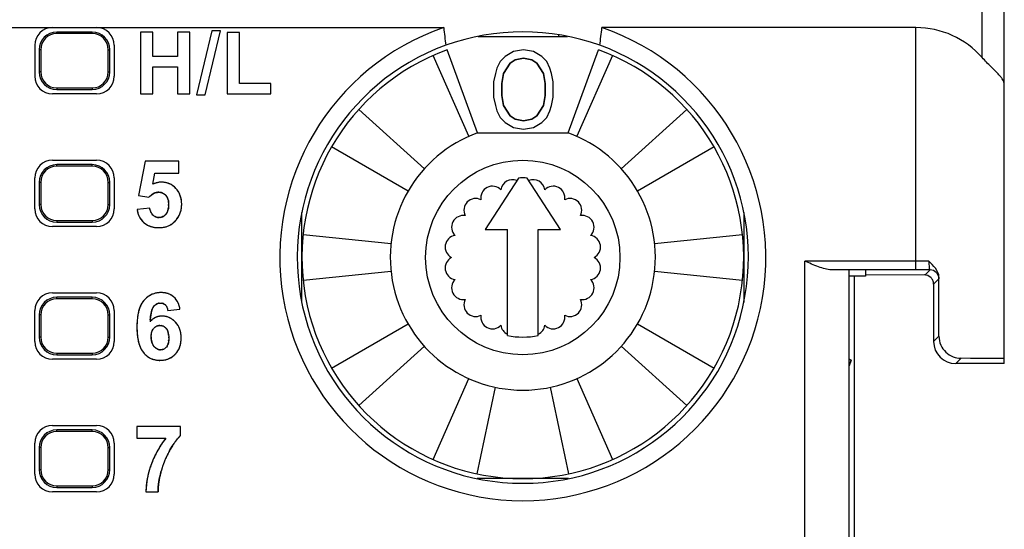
# Model space of a CAD drawing. Header units: millimetres. Extents: x 0 to 420, y 0 to 297.
# Tile 45 of 72: x 116 to 138, y 107 to 119. Entities that reach past the tile are written whole.
import ezdxf

# ---------------------------------------------------------------- set-up
doc = ezdxf.new("R2010")
doc.units = ezdxf.units.MM
doc.header["$LTSCALE"] = 23.1
doc.layers.get('0').update_dxf_attribs({"linetype": 'CONTINUOUS'})
doc.layers.add('000', color=7, linetype='CONTINUOUS')
doc.layers.add('03___PRT_ALL_CURVES', color=7, linetype='CONTINUOUS')
doc.styles.get("Standard").update_dxf_attribs({"font": 'txt', "width": 0.6})
doc.dimstyles.new('DIMSTYLE_1', dxfattribs={"dimtxt": 4, "dimasz": 2.6, "dimexe": 1.2, "dimexo": 0.1, "dimgap": 1, "dimtad": 1, "dimzin": 0, "dimdsep": 46, "dimtxsty": 'Standard', "dimblk": '_FILLED', "dimblk1": '_FILLED', "dimblk2": '_FILLED', "dimcen": 0.09, "dimazin": 0, "dimtp": 0.01, "dimtm": 0.01, "dimtfac": 1, "dimtofl": 0, "dimtmove": 0, "dimatfit": 3, "dimldrblk": '_FILLED', "dimfxl": 1, "dimtolj": 1, "dimtzin": 0, "dimarcsym": 0})

# ---------------------------------------------------------------- blocks, each defined once
blk = doc.blocks.new('_FILLED')
at = {"color": 0, "linetype": 'ByBlock'}
blk.add_solid([(0, 0), (-1, 0.1923), (-1, -0.1923)], dxfattribs=at)
blk = doc.blocks.new('*D3')
at = {"color": 2, "linetype": 'Continuous', "transparency": 16777216}
for p, q in [((104.504, 112.749), (104.504, 147.532)), ((138.004, 126.449), (138.004, 147.532)), ((104.504, 146.332), (121.254, 146.332)), ((138.004, 146.332), (121.254, 146.332))]:
    blk.add_line(p, q, dxfattribs=at)
at = {"color": 2, "linetype": 'Continuous', "transparency": 16777216, "xscale": 2.6, "yscale": 2.6, "zscale": 2.6, "rotation": 180}
blk.add_blockref('_FILLED', (104.504, 146.332), dxfattribs=at)
at = {"color": 2, "linetype": 'Continuous', "transparency": 16777216, "xscale": 2.6, "yscale": 2.6, "zscale": 2.6}
blk.add_blockref('_FILLED', (138.004, 146.332), dxfattribs=at)
at = {"color": 2, "linetype": 'Continuous', "transparency": 16777216, "insert": (121.545, 151.332), "char_height": 4, "width": 12, "attachment_point": 2, "line_spacing_factor": 0.9}
blk.add_mtext('33.50', dxfattribs=at)

msp = doc.modelspace()

# ---------------------------------------------------------------- linework, layer by layer
at = {"color": 7, "linetype": 'Continuous'}
for p, q in [((138.004, 110.949), (138.004, 126.349)), ((137.504, 117.872), (137.504, 118.903)), ((110.018, 118.549), (125.313, 118.549)), ((116.554, 118.414), (116.554, 118.449)), ((117.354, 118.449), (116.554, 118.449)), ((117.354, 118.414), (116.554, 118.414)), ((117.354, 118.414), (117.354, 118.449)), ((118.448, 118.449), (118.448, 117.049)), ((118.73, 118.449), (118.448, 118.449)), ((118.73, 117.898), (118.73, 118.449)), ((119.284, 118.449), (119.284, 117.898)), ((119.567, 118.449), (119.284, 118.449)), ((119.567, 117.049), (119.567, 118.449)), ((120.061, 118.473), (119.714, 117.025)), ((119.912, 117.025), (120.262, 118.473)), ((120.262, 118.473), (120.061, 118.473)), ((120.41, 118.438), (120.41, 117.049)), ((120.693, 118.438), (120.41, 118.438)), ((120.693, 117.285), (120.693, 118.438)), ((136.004, 118.549), (128.896, 118.549)), ((136.004, 113.069), (136.004, 118.549)), ((116.054, 118.149), (116.054, 117.449)), ((117.854, 118.149), (117.854, 117.449)), ((126.091, 118.349), (128.118, 118.349)), ((116.154, 118.049), (116.154, 117.549)), ((116.189, 118.049), (116.154, 118.049)), ((116.189, 118.049), (116.189, 117.549)), ((117.719, 117.549), (117.719, 118.049)), ((117.719, 118.049), (117.754, 118.049)), ((117.754, 117.549), (117.754, 118.049)), ((126.078, 116.168), (125.394, 118.048)), ((128.13, 116.168), (128.814, 118.048)), ((119.284, 117.898), (118.73, 117.898)), ((125.884, 116.09), (125.071, 117.917)), ((129.138, 117.917), (128.325, 116.09)), ((116.189, 117.549), (116.154, 117.549)), ((117.719, 117.549), (117.754, 117.549)), ((118.73, 117.049), (118.73, 117.661)), ((118.73, 117.661), (119.284, 117.661)), ((119.284, 117.661), (119.284, 117.049)), ((121.396, 117.285), (120.693, 117.285)), ((121.396, 117.049), (121.396, 117.285)), ((117.454, 117.049), (116.454, 117.049)), ((116.554, 117.184), (116.554, 117.149)), ((116.554, 117.184), (117.354, 117.184)), ((116.554, 117.149), (117.354, 117.149)), ((117.354, 117.184), (117.354, 117.149)), ((118.448, 117.049), (118.73, 117.049)), ((119.284, 117.049), (119.567, 117.049)), ((120.41, 117.049), (121.396, 117.049)), ((119.714, 117.025), (119.912, 117.025)), ((123.389, 116.695), (124.875, 115.357)), ((129.334, 115.357), (130.82, 116.695)), ((126.078, 116.168), (128.13, 116.168)), ((124.506, 114.849), (122.774, 115.849)), ((131.434, 115.849), (129.702, 114.849)), ((116.454, 115.549), (117.454, 115.549)), ((118.555, 115.529), (118.407, 114.748)), ((119.315, 115.529), (118.555, 115.529)), ((119.315, 115.26), (119.315, 115.529)), ((116.554, 115.414), (116.554, 115.449)), ((117.354, 115.449), (116.554, 115.449)), ((117.354, 115.414), (116.554, 115.414)), ((117.354, 115.414), (117.354, 115.449)), ((118.727, 115.005), (118.773, 115.26)), ((118.773, 115.26), (119.315, 115.26)), ((116.054, 114.449), (116.054, 115.149)), ((116.154, 115.049), (116.154, 114.549)), ((116.189, 115.049), (116.154, 115.049)), ((116.189, 115.049), (116.189, 114.549)), ((117.719, 114.549), (117.719, 115.049)), ((117.719, 115.049), (117.754, 115.049)), ((117.754, 114.549), (117.754, 115.049)), ((117.854, 115.149), (117.854, 114.449)), ((127.004, 115.146), (126.254, 113.984)), ((127.954, 113.984), (127.204, 115.146)), ((118.407, 114.748), (118.641, 114.714)), ((116.189, 114.549), (116.154, 114.549)), ((117.719, 114.549), (117.754, 114.549)), ((118.659, 114.465), (118.372, 114.435)), ((122.104, 112.33), (122.104, 114.368)), ((132.104, 114.368), (132.104, 112.33)), ((116.554, 114.184), (116.554, 114.149)), ((116.554, 114.184), (117.354, 114.184)), ((116.554, 114.149), (117.354, 114.149)), ((117.354, 114.184), (117.354, 114.149)), ((117.454, 114.049), (116.454, 114.049)), ((126.254, 113.984), (126.754, 113.984)), ((126.754, 111.584), (126.754, 113.984)), ((127.454, 111.584), (127.454, 113.984)), ((127.454, 113.984), (127.954, 113.984)), ((122.132, 113.872), (124.121, 113.663)), ((130.088, 113.663), (132.077, 113.872)), ((133.489, 99.828), (133.489, 113.269)), ((136.004, 113.269), (133.489, 113.269)), ((136.297, 113.269), (136.004, 113.269)), ((124.121, 113.036), (122.132, 112.827)), ((132.077, 112.827), (130.088, 113.036)), ((136.004, 113.069), (134.087, 113.069)), ((134.489, 99.833), (134.489, 113.065)), ((136.324, 113.069), (136.004, 113.069)), ((136.324, 113.069), (136.204, 112.949)), ((134.604, 112.924), (134.604, 99.949)), ((136.203, 112.958), (134.863, 112.951)), ((136.524, 112.869), (136.404, 112.749)), ((136.525, 111.57), (136.525, 112.902)), ((136.404, 112.749), (136.404, 111.449)), ((116.454, 112.549), (117.454, 112.549)), ((116.554, 112.414), (116.554, 112.449)), ((117.354, 112.449), (116.554, 112.449)), ((117.354, 112.414), (116.554, 112.414)), ((117.354, 112.414), (117.354, 112.449)), ((116.054, 111.449), (116.054, 112.149)), ((117.854, 112.149), (117.854, 111.449)), ((119.064, 112.151), (119.342, 112.182)), ((116.154, 112.049), (116.154, 111.549)), ((116.189, 112.049), (116.154, 112.049)), ((116.189, 112.049), (116.189, 111.549)), ((117.719, 111.549), (117.719, 112.049)), ((117.719, 112.049), (117.754, 112.049)), ((117.754, 111.549), (117.754, 112.049)), ((122.774, 110.849), (124.506, 111.849)), ((129.702, 111.849), (131.434, 110.849)), ((116.189, 111.549), (116.154, 111.549)), ((117.719, 111.549), (117.754, 111.549)), ((136.404, 111.449), (136.525, 111.57)), ((124.875, 111.342), (123.389, 110.004)), ((130.82, 110.004), (129.334, 111.342)), ((117.454, 111.049), (116.454, 111.049)), ((116.554, 111.184), (116.554, 111.149)), ((116.554, 111.184), (117.354, 111.184)), ((116.554, 111.149), (117.354, 111.149)), ((117.354, 111.184), (117.354, 111.149)), ((136.904, 110.949), (137.024, 111.069)), ((138.004, 110.949), (136.904, 110.949)), ((125.071, 108.781), (125.884, 110.609)), ((128.325, 110.609), (129.138, 108.781)), ((126.481, 110.415), (126.065, 108.458)), ((128.144, 108.458), (127.728, 110.415)), ((116.454, 109.549), (117.454, 109.549)), ((116.554, 109.414), (116.554, 109.449)), ((117.354, 109.449), (116.554, 109.449)), ((117.354, 109.414), (117.354, 109.449)), ((118.368, 109.529), (118.368, 109.262)), ((119.352, 109.529), (118.368, 109.529)), ((119.352, 109.32), (119.352, 109.529)), ((117.354, 109.414), (116.554, 109.414)), ((118.368, 109.262), (119.022, 109.262)), ((116.054, 108.449), (116.054, 109.149)), ((116.154, 109.049), (116.154, 108.549)), ((116.189, 109.049), (116.154, 109.049)), ((116.189, 109.049), (116.189, 108.549)), ((117.719, 108.549), (117.719, 109.049)), ((117.719, 109.049), (117.754, 109.049)), ((117.754, 108.549), (117.754, 109.049)), ((117.854, 109.149), (117.854, 108.449)), ((116.189, 108.549), (116.154, 108.549)), ((117.719, 108.549), (117.754, 108.549)), ((128.141, 108.349), (126.068, 108.349)), ((116.554, 108.184), (116.554, 108.149)), ((116.554, 108.184), (117.354, 108.184)), ((116.554, 108.149), (117.354, 108.149)), ((117.354, 108.184), (117.354, 108.149)), ((117.454, 108.049), (116.454, 108.049)), ((118.57, 108.049), (118.847, 108.049))]:
    msp.add_line(p, q, dxfattribs=at)
msp.add_circle((127.104, 113.349), 2.2, dxfattribs=at)
for centre, radius, start, end in [((116.554, 118.049), 0.4, 90, 180), ((116.554, 118.049), 0.365, 90, 180), ((117.354, 118.049), 0.4, 0, 90), ((117.354, 118.049), 0.365, 0, 90), ((127.104, 113.349), 5.5, 109.0113, 70.9887), ((127.104, 113.349), 5.107, 109.965, 70.035), ((127.104, 113.349), 5, 110, 70), ((116.554, 117.549), 0.4, 180, 270), ((116.554, 117.549), 0.365, 180, 270), ((117.354, 117.549), 0.4, 270, 360), ((117.354, 117.549), 0.365, 270, 360), ((127.104, 113.349), 3, 110, 70), ((116.554, 115.049), 0.4, 90, 180), ((116.554, 115.049), 0.365, 90, 180), ((117.354, 115.049), 0.4, 0, 90), ((117.354, 115.049), 0.365, 0, 90), ((126.868, 114.844), 0.264, 67.8276, 171.7052), ((127.104, 113.349), 1.8, 86.8153, 93.1847), ((127.341, 114.844), 0.264, 8.2948, 112.1724), ((126.417, 114.698), 0.264, 44.2948, 189.7052), ((127.792, 114.698), 0.264, 350.2948, 135.7052), ((126.034, 114.42), 0.264, 62.2948, 207.7052), ((128.175, 114.42), 0.264, 332.2948, 117.7052), ((116.554, 114.549), 0.4, 180, 270), ((116.554, 114.549), 0.365, 180, 270), ((117.354, 114.549), 0.4, 270, 360), ((117.354, 114.549), 0.365, 270, 360), ((125.756, 114.036), 0.264, 80.2948, 225.7052), ((128.453, 114.036), 0.264, 314.2948, 99.7052), ((118.896, 114.485), 0.459, 305.6044, 308.33), ((125.609, 113.586), 0.264, 98.2948, 243.7052), ((128.599, 113.586), 0.264, 296.2948, 81.7052), ((125.609, 113.112), 0.264, 116.2948, 261.7052), ((128.599, 113.112), 0.264, 278.2948, 63.7052), ((136.324, 112.869), 0.2, 359.9841, 90.0159), ((125.756, 112.662), 0.264, 134.2948, 279.7052), ((128.453, 112.662), 0.264, 260.2948, 45.7052), ((116.554, 112.049), 0.4, 90, 180), ((116.554, 112.049), 0.365, 90, 180), ((117.354, 112.049), 0.4, 0, 90), ((117.354, 112.049), 0.365, 0, 90), ((118.963, 112.002), 0.577, 136.1604, 140.0211), ((118.935, 112.029), 0.538, 131.3031, 136.1712), ((118.912, 112.055), 0.504, 127.9248, 131.2842), ((126.034, 112.279), 0.264, 152.2948, 297.7052), ((128.175, 112.279), 0.264, 242.2948, 27.7052), ((118.88, 112.134), 0.17, 142.5762, 147.2611), ((120.762, 111.772), 2.1, 175.4623, 176.6046), ((118.997, 111.614), 0.435, 135.9844, 139.5653), ((118.933, 111.571), 0.452, 86.2512, 89.9999), ((118.924, 111.603), 0.424, 54.3706, 57.7819), ((118.862, 111.531), 0.52, 43.1428, 46.5468), ((126.417, 112), 0.264, 170.2948, 315.7052), ((127.792, 112), 0.264, 224.2948, 9.7052), ((126.868, 111.854), 0.264, 188.2948, 244.6216), ((127.341, 111.854), 0.264, 295.3784, 351.7052), ((116.554, 111.549), 0.4, 180, 270), ((116.554, 111.549), 0.365, 180, 270), ((117.354, 111.549), 0.4, 270, 360), ((117.354, 111.549), 0.365, 270, 360), ((127.104, 113.349), 1.8, 258.7877, 281.2123), ((118.881, 111.487), 0.465, 232.1258, 235.9732), ((116.554, 109.049), 0.4, 90, 180), ((117.354, 109.049), 0.4, 0, 90), ((116.554, 109.049), 0.365, 90, 180), ((117.354, 109.049), 0.365, 0, 90), ((120.599, 108.008), 2.014, 141.5208, 146.1647), ((120.687, 107.953), 2.118, 146.2288, 155.2095), ((120.838, 107.881), 2.285, 155.1764, 159.4469), ((120.874, 107.985), 2.029, 150.7486, 165.3098), ((116.554, 108.549), 0.4, 180, 270), ((116.554, 108.549), 0.365, 180, 270), ((117.354, 108.549), 0.4, 270, 360), ((117.354, 108.549), 0.365, 270, 360)]:
    msp.add_arc(centre, radius, start, end, dxfattribs=at)
for centre, major_axis, ratio, start_param, end_param in [((116.454, 118.149), (0.283, -0.283), 0.999695, 2.356347, 3.926839), ((117.454, 118.149), (0.283, 0.283), 0.999695, -0.785246, 0.785246), ((127.104, 124.52), (0, 11.367), 0.185219, -4.159377, -4.117476), ((127.104, 113.259), (0, 5.192), 0.999848, 5.940643, 6.625728), ((127.104, 124.52), (0, 11.367), 0.185219, -2.165709, -2.123808), ((136.004, 116.549), (2, 0), 1, 0.722734, 1.570796), ((116.454, 117.449), (0.283, 0.283), 0.999695, -3.926839, -2.356347), ((117.454, 117.449), (0.283, -0.283), 0.999695, -0.785246, 0.785246), ((116.454, 115.149), (0.283, -0.283), 0.999695, 2.356347, 3.926839), ((117.454, 115.149), (0.283, 0.283), 0.999695, -0.785246, 0.785246), ((116.454, 114.449), (0.283, 0.283), 0.999695, -3.926839, -2.356347), ((117.454, 114.449), (0.283, -0.283), 0.999695, -0.785246, 0.785246), ((116.454, 112.149), (0.283, -0.283), 0.999695, 2.356347, 3.926839), ((117.454, 112.149), (0.283, 0.283), 0.999695, -0.785246, 0.785246), ((116.454, 111.449), (0.283, 0.283), 0.999695, -3.926839, -2.356347), ((117.454, 111.449), (0.283, -0.283), 0.999695, -0.785246, 0.785246), ((136.904, 111.449), (0.452, 0.215), 0.999812, 2.697404, 4.268173), ((136.004, 111.06), (2, 0), 0.005236, 0, 1.035912), ((116.454, 109.149), (0.283, -0.283), 0.999695, 2.356347, 3.926839), ((117.454, 109.149), (0.283, 0.283), 0.999695, -0.785246, 0.785246), ((116.454, 108.449), (0.283, 0.283), 0.999695, -3.926839, -2.356347), ((117.454, 108.449), (0.283, -0.283), 0.999695, -0.785246, 0.785246)]:
    msp.add_ellipse(centre, major_axis=major_axis, ratio=ratio, start_param=start_param, end_param=end_param, dxfattribs=at)
for points, knots in [([(138.004, 117.256), (138.004, 117.296), (137.979, 117.36), (137.923, 117.437), (137.834, 117.535), (137.688, 117.676), (137.568, 117.8), (137.504, 117.872)], [0, 0, 0, 0, 0.148279, 0.242727, 0.35551, 0.640299, 1, 1, 1, 1]), ([(119.248, 114.913), (119.206, 114.957), (119.106, 115.03), (118.984, 115.053), (118.924, 115.053)], [0, 0, 0, 0, 0.500072, 1, 1, 1, 1]), ([(118.641, 114.714), (118.669, 114.746), (118.735, 114.802), (118.82, 114.824), (118.863, 114.824)], [0, 0, 0, 0, 0.500963, 1, 1, 1, 1]), ([(118.863, 114.824), (118.892, 114.824), (118.953, 114.814), (119.003, 114.776), (119.023, 114.754)], [0, 0, 0, 0, 0.500328, 1, 1, 1, 1]), ([(119.381, 114.553), (119.381, 114.618), (119.364, 114.75), (119.293, 114.866), (119.248, 114.913)], [0, 0, 0, 0, 0.500587, 1, 1, 1, 1]), ([(119.023, 114.754), (119.035, 114.74), (119.076, 114.679), (119.086, 114.602), (119.086, 114.547)], [0, 0, 0, 0, 0.251312, 1, 1, 1, 1]), ([(118.731, 114.31), (118.71, 114.33), (118.676, 114.379), (118.663, 114.436), (118.659, 114.465)], [0, 0, 0, 0, 0.499341, 1, 1, 1, 1]), ([(119.086, 114.547), (119.086, 114.489), (119.076, 114.409), (119.035, 114.342), (119.023, 114.327)], [0, 0, 0, 0, 0.748872, 1, 1, 1, 1]), ([(119.274, 114.222), (119.309, 114.269), (119.365, 114.375), (119.381, 114.494), (119.381, 114.553)], [0, 0, 0, 0, 0.499905, 1, 1, 1, 1]), ([(118.529, 114.135), (118.575, 114.096), (118.685, 114.037), (118.807, 114.024), (118.868, 114.024)], [0, 0, 0, 0, 0.499295, 1, 1, 1, 1]), ([(118.871, 114.254), (118.845, 114.254), (118.793, 114.263), (118.75, 114.292), (118.731, 114.31)], [0, 0, 0, 0, 0.499872, 1, 1, 1, 1]), ([(119.023, 114.327), (119.004, 114.305), (118.959, 114.266), (118.9, 114.254), (118.871, 114.254)], [0, 0, 0, 0, 0.500323, 1, 1, 1, 1]), ([(118.868, 114.024), (118.92, 114.024), (119.025, 114.036), (119.121, 114.081), (119.163, 114.111)], [0, 0, 0, 0, 0.500363, 1, 1, 1, 1]), ([(134.087, 113.069), (134.039, 113.069), (133.94, 113.088), (133.739, 113.156), (133.59, 113.224), (133.489, 113.269)], [0, 0, 0, 0, 0.226495, 0.474191, 1, 1, 1, 1]), ([(136.525, 112.902), (136.525, 112.975), (136.454, 113.117), (136.348, 113.215), (136.297, 113.269)], [0, 0, 0, 0, 0.497469, 1, 1, 1, 1]), ([(136.297, 113.269), (136.297, 113.243), (136.298, 113.196), (136.303, 113.132), (136.308, 113.094), (136.318, 113.069), (136.324, 113.069)], [0, 0, 0, 0, 0.37976, 0.697799, 0.90888, 1, 1, 1, 1]), ([(136.404, 112.749), (136.403, 112.777), (136.393, 112.832), (136.328, 112.923), (136.243, 112.952), (136.189, 112.957)], [0, 0, 0, 0, 0.251848, 0.503085, 1, 1, 1, 1]), ([(136.525, 112.902), (136.525, 112.897), (136.525, 112.889), (136.525, 112.879), (136.524, 112.873), (136.525, 112.869), (136.524, 112.869)], [0, 0, 0, 0, 0.429648, 0.741147, 0.931692, 1, 1, 1, 1]), ([(118.521, 112.373), (118.454, 112.294), (118.381, 112.089), (118.368, 111.883), (118.368, 111.779)], [0, 0, 0, 0, 0.498223, 1, 1, 1, 1]), ([(118.917, 112.555), (118.861, 112.555), (118.748, 112.541), (118.647, 112.487), (118.603, 112.453)], [0, 0, 0, 0, 0.500283, 1, 1, 1, 1]), ([(119.199, 112.459), (119.161, 112.492), (119.07, 112.542), (118.967, 112.555), (118.917, 112.555)], [0, 0, 0, 0, 0.499521, 1, 1, 1, 1]), ([(118.669, 111.938), (118.673, 111.988), (118.685, 112.085), (118.71, 112.184), (118.737, 112.226)], [0, 0, 0, 0, 0.500866, 1, 1, 1, 1]), ([(118.745, 112.237), (118.763, 112.261), (118.808, 112.304), (118.869, 112.319), (118.899, 112.319)], [0, 0, 0, 0, 0.500832, 1, 1, 1, 1]), ([(118.899, 112.319), (118.92, 112.319), (118.96, 112.313), (118.996, 112.292), (119.011, 112.278)], [0, 0, 0, 0, 0.500522, 1, 1, 1, 1]), ([(118.881, 112.02), (118.844, 112.014), (118.771, 111.991), (118.711, 111.944), (118.684, 111.917)], [0, 0, 0, 0, 0.499788, 1, 1, 1, 1]), ([(118.368, 111.779), (118.368, 111.677), (118.38, 111.477), (118.45, 111.277), (118.514, 111.199)], [0, 0, 0, 0, 0.501778, 1, 1, 1, 1]), ([(118.691, 111.555), (118.691, 111.605), (118.699, 111.676), (118.736, 111.734), (118.748, 111.746)], [0, 0, 0, 0, 0.74873, 1, 1, 1, 1]), ([(118.748, 111.746), (118.765, 111.766), (118.808, 111.8), (118.862, 111.811), (118.888, 111.811)], [0, 0, 0, 0, 0.500327, 1, 1, 1, 1]), ([(118.888, 111.811), (118.915, 111.811), (118.971, 111.8), (119.014, 111.763), (119.031, 111.743)], [0, 0, 0, 0, 0.499601, 1, 1, 1, 1]), ([(119.37, 111.532), (119.37, 111.596), (119.353, 111.726), (119.285, 111.839), (119.241, 111.886)], [0, 0, 0, 0, 0.50058, 1, 1, 1, 1]), ([(119.089, 111.529), (119.089, 111.493), (119.084, 111.422), (119.059, 111.352), (119.035, 111.324)], [0, 0, 0, 0, 0.501779, 1, 1, 1, 1]), ([(119.235, 111.163), (119.282, 111.21), (119.353, 111.33), (119.37, 111.465), (119.37, 111.532)], [0, 0, 0, 0, 0.499208, 1, 1, 1, 1]), ([(136.525, 111.57), (136.525, 111.502), (136.553, 111.365), (136.671, 111.198), (136.837, 111.093), (136.963, 111.069), (137.024, 111.069)], [0, 0, 0, 0, 0.261547, 0.519088, 0.766862, 1, 1, 1, 1]), ([(118.902, 111.262), (118.874, 111.262), (118.816, 111.277), (118.773, 111.316), (118.755, 111.338)], [0, 0, 0, 0, 0.498987, 1, 1, 1, 1]), ([(119.035, 111.324), (119.019, 111.305), (118.979, 111.272), (118.928, 111.262), (118.902, 111.262)], [0, 0, 0, 0, 0.500173, 1, 1, 1, 1]), ([(118.621, 111.102), (118.66, 111.075), (118.747, 111.035), (118.841, 111.024), (118.888, 111.024)], [0, 0, 0, 0, 0.499781, 1, 1, 1, 1]), ([(118.888, 111.024), (118.936, 111.024), (119.033, 111.034), (119.123, 111.075), (119.163, 111.102)], [0, 0, 0, 0, 0.500318, 1, 1, 1, 1])]:
    msp.add_open_spline(points, degree=3, knots=knots, dxfattribs=at)
for points in [[(118.924, 115.053), (118.857, 115.053), (118.788, 115.035), (118.727, 115.005)], [(118.372, 114.435), (118.379, 114.386), (118.391, 114.336), (118.412, 114.291)], [(118.412, 114.291), (118.438, 114.231), (118.479, 114.177), (118.529, 114.135)], [(119.181, 114.125), (119.216, 114.152), (119.247, 114.186), (119.274, 114.222)], [(119.303, 112.318), (119.279, 112.371), (119.244, 112.421), (119.199, 112.459)], [(119.011, 112.278), (119.026, 112.263), (119.037, 112.245), (119.046, 112.226)], [(119.046, 112.226), (119.055, 112.202), (119.061, 112.177), (119.064, 112.151)], [(119.342, 112.182), (119.335, 112.229), (119.322, 112.275), (119.303, 112.318)], [(118.933, 112.023), (118.916, 112.023), (118.899, 112.022), (118.881, 112.02)], [(119.15, 111.962), (119.094, 111.997), (119.028, 112.018), (118.963, 112.022)], [(119.219, 111.908), (119.204, 111.922), (119.188, 111.936), (119.171, 111.948)], [(119.031, 111.743), (119.065, 111.703), (119.079, 111.649), (119.085, 111.597)], [(118.698, 111.468), (118.693, 111.496), (118.691, 111.526), (118.691, 111.555)], [(118.755, 111.338), (118.725, 111.374), (118.706, 111.421), (118.698, 111.468)], [(119.085, 111.597), (119.088, 111.575), (119.089, 111.552), (119.089, 111.529)], [(118.514, 111.199), (118.539, 111.17), (118.566, 111.143), (118.596, 111.12)], [(119.163, 111.102), (119.189, 111.119), (119.213, 111.14), (119.235, 111.163)], [(119.187, 109.114), (119.235, 109.187), (119.289, 109.259), (119.352, 109.32)], [(119.104, 108.976), (119.13, 109.023), (119.158, 109.069), (119.187, 109.114)], [(118.698, 108.684), (118.622, 108.482), (118.574, 108.265), (118.57, 108.049)], [(118.847, 108.049), (118.846, 108.201), (118.873, 108.353), (118.912, 108.499)]]:
    msp.add_open_spline(points, degree=3, dxfattribs=at)
at = {"layer": '000', "color": 7, "linetype": 'Continuous'}
for p, q in [((126.894, 118.011), (126.707, 117.896)), ((127.119, 118.049), (126.894, 118.011)), ((127.344, 118.011), (127.119, 118.049)), ((127.532, 117.896), (127.344, 118.011)), ((126.594, 117.781), (126.519, 117.628)), ((126.707, 117.896), (126.594, 117.781)), ((126.669, 117.513), (126.819, 117.743)), ((126.819, 117.743), (126.932, 117.819)), ((126.932, 117.819), (127.119, 117.858)), ((127.119, 117.858), (127.307, 117.819)), ((127.307, 117.819), (127.419, 117.743)), ((127.419, 117.743), (127.569, 117.513)), ((127.644, 117.781), (127.532, 117.896)), ((127.719, 117.628), (127.644, 117.781)), ((126.482, 117.513), (126.444, 117.322)), ((126.519, 117.628), (126.482, 117.513)), ((126.632, 117.283), (126.669, 117.513)), ((127.569, 117.513), (127.607, 117.283)), ((127.757, 117.513), (127.719, 117.628)), ((127.794, 117.322), (127.757, 117.513)), ((126.444, 117.322), (126.444, 116.977)), ((126.632, 117.015), (126.632, 117.283)), ((127.607, 117.283), (127.607, 117.015)), ((127.794, 116.977), (127.794, 117.322)), ((126.444, 116.977), (126.482, 116.785)), ((126.669, 116.785), (126.632, 117.015)), ((127.607, 117.015), (127.569, 116.785)), ((127.757, 116.785), (127.794, 116.977)), ((126.482, 116.785), (126.519, 116.67)), ((126.519, 116.67), (126.594, 116.517)), ((126.819, 116.556), (126.669, 116.785)), ((127.569, 116.785), (127.419, 116.556)), ((127.644, 116.517), (127.719, 116.67)), ((127.719, 116.67), (127.757, 116.785)), ((126.594, 116.517), (126.707, 116.402)), ((126.707, 116.402), (126.894, 116.287)), ((126.932, 116.479), (126.819, 116.556)), ((127.119, 116.441), (126.932, 116.479)), ((127.307, 116.479), (127.119, 116.441)), ((127.419, 116.556), (127.307, 116.479)), ((127.344, 116.287), (127.532, 116.402)), ((127.532, 116.402), (127.644, 116.517)), ((126.894, 116.287), (127.119, 116.249)), ((127.119, 116.249), (127.344, 116.287)), ((134.863, 113.069), (134.863, 112.924)), ((134.863, 112.924), (134.489, 112.924)), ((134.489, 111.048), (134.541, 111.027)), ((134.541, 111.027), (134.489, 110.901))]:
    msp.add_line(p, q, dxfattribs=at)
at = {"layer": '03___PRT_ALL_CURVES', "color": 4, "linetype": 'Continuous'}
for p, q in [((118.448, 118.449), (118.448, 117.049)), ((118.73, 118.449), (118.448, 118.449)), ((118.73, 117.898), (118.73, 118.449)), ((119.284, 118.449), (119.284, 117.898)), ((119.567, 118.449), (119.284, 118.449)), ((119.567, 117.049), (119.567, 118.449)), ((120.061, 118.473), (119.714, 117.025)), ((119.912, 117.025), (120.262, 118.473)), ((120.262, 118.473), (120.061, 118.473)), ((120.41, 118.438), (120.41, 117.049)), ((120.693, 118.438), (120.41, 118.438)), ((120.693, 117.285), (120.693, 118.438)), ((127.914, 118.385), (127.914, 118.349)), ((126.894, 118.011), (126.707, 117.896)), ((127.119, 118.049), (126.894, 118.011)), ((127.344, 118.011), (127.119, 118.049)), ((127.532, 117.896), (127.344, 118.011)), ((119.284, 117.898), (118.73, 117.898)), ((126.594, 117.781), (126.519, 117.628)), ((126.707, 117.896), (126.594, 117.781)), ((126.819, 117.743), (126.669, 117.513)), ((126.932, 117.819), (126.819, 117.743)), ((127.119, 117.858), (126.932, 117.819)), ((127.307, 117.819), (127.119, 117.858)), ((127.419, 117.743), (127.307, 117.819)), ((127.569, 117.513), (127.419, 117.743)), ((127.644, 117.781), (127.532, 117.896)), ((127.719, 117.628), (127.644, 117.781)), ((118.73, 117.049), (118.73, 117.661)), ((118.73, 117.661), (119.284, 117.661)), ((119.284, 117.661), (119.284, 117.049)), ((126.482, 117.513), (126.444, 117.322)), ((126.519, 117.628), (126.482, 117.513)), ((126.669, 117.513), (126.632, 117.283)), ((127.607, 117.283), (127.569, 117.513)), ((127.757, 117.513), (127.719, 117.628)), ((127.794, 117.322), (127.757, 117.513)), ((121.396, 117.285), (120.693, 117.285)), ((121.396, 117.049), (121.396, 117.285)), ((126.444, 117.322), (126.444, 116.977)), ((126.632, 117.283), (126.632, 117.015)), ((127.607, 117.015), (127.607, 117.283)), ((127.794, 116.977), (127.794, 117.322)), ((118.448, 117.049), (118.73, 117.049)), ((119.284, 117.049), (119.567, 117.049)), ((120.41, 117.049), (121.396, 117.049)), ((119.714, 117.025), (119.912, 117.025)), ((126.444, 116.977), (126.482, 116.785)), ((126.632, 117.015), (126.669, 116.785)), ((127.569, 116.785), (127.607, 117.015)), ((127.757, 116.785), (127.794, 116.977)), ((126.482, 116.785), (126.519, 116.67)), ((126.519, 116.67), (126.594, 116.517)), ((126.669, 116.785), (126.819, 116.556)), ((127.419, 116.556), (127.569, 116.785)), ((127.644, 116.517), (127.719, 116.67)), ((127.719, 116.67), (127.757, 116.785)), ((126.594, 116.517), (126.707, 116.402)), ((126.707, 116.402), (126.894, 116.287)), ((126.819, 116.556), (126.932, 116.479)), ((126.932, 116.479), (127.119, 116.441)), ((127.119, 116.441), (127.307, 116.479)), ((127.307, 116.479), (127.419, 116.556)), ((127.344, 116.287), (127.532, 116.402)), ((127.532, 116.402), (127.644, 116.517)), ((126.894, 116.287), (127.119, 116.249)), ((127.119, 116.249), (127.344, 116.287)), ((118.555, 115.529), (118.407, 114.748)), ((119.315, 115.529), (118.555, 115.529)), ((119.315, 115.26), (119.315, 115.529)), ((118.727, 115.005), (118.773, 115.26)), ((118.773, 115.26), (119.315, 115.26)), ((118.407, 114.748), (118.641, 114.714)), ((118.659, 114.465), (118.372, 114.435)), ((134.863, 113.069), (134.863, 112.924)), ((134.863, 112.924), (134.489, 112.924)), ((119.064, 112.151), (119.342, 112.182)), ((134.541, 111.027), (134.489, 111.048)), ((134.489, 110.901), (134.541, 111.027)), ((118.368, 109.529), (118.368, 109.262)), ((119.352, 109.529), (118.368, 109.529)), ((119.352, 109.32), (119.352, 109.529)), ((118.368, 109.262), (119.022, 109.262)), ((118.57, 108.049), (118.847, 108.049))]:
    msp.add_line(p, q, dxfattribs=at)
for centre, radius, start, end in [((118.949, 114.562), 0.495, 112.4291, 116.5921), ((118.937, 114.592), 0.463, 108.4058, 112.4226), ((118.931, 114.61), 0.444, 105.9664, 108.3925), ((118.927, 114.624), 0.43, 101.6967, 105.9742), ((118.925, 114.633), 0.42, 99.1999, 101.6875), ((118.924, 114.638), 0.415, 94.6312, 99.2016), ((118.924, 114.638), 0.415, 89.9951, 94.6257), ((118.924, 114.557), 0.496, 86.3203, 90.0208), ((118.926, 114.586), 0.467, 82.5207, 86.3179), ((118.929, 114.608), 0.444, 78.7143, 82.5174), ((118.932, 114.624), 0.429, 74.6629, 78.7123), ((118.935, 114.633), 0.419, 70.5725, 74.6593), ((118.936, 114.637), 0.415, 66.5317, 70.5688), ((118.866, 114.551), 0.274, 112.0738, 116.4089), ((118.863, 114.56), 0.264, 107.787, 112.0684), ((118.861, 114.565), 0.259, 103.3348, 107.7826), ((118.861, 114.565), 0.258, 98.815, 103.3295), ((118.862, 114.561), 0.263, 94.3437, 98.8098), ((118.862, 114.551), 0.273, 89.9828, 94.339), ((118.867, 114.602), 0.222, 75.0825, 82.9346), ((118.872, 114.62), 0.203, 66.7288, 75.0605), ((118.874, 114.626), 0.196, 58.0836, 66.6996), ((118.935, 114.635), 0.417, 62.5433, 66.5283), ((118.931, 114.628), 0.425, 58.4603, 62.5394), ((118.924, 114.616), 0.439, 54.5249, 58.4574), ((118.912, 114.6), 0.458, 50.8482, 54.5235), ((118.896, 114.58), 0.485, 47.0817, 50.8441), ((118.873, 114.556), 0.518, 43.6859, 47.0826), ((118.904, 114.585), 0.475, 39.758, 43.7167), ((118.914, 114.593), 0.463, 35.8291, 39.7544), ((118.918, 114.596), 0.457, 32.0037, 35.8257), ((118.918, 114.596), 0.458, 27.9631, 32.0004), ((118.912, 114.593), 0.464, 24.0527, 27.96), ((118.977, 114.411), 0.453, 135.1039, 137.9933), ((118.945, 114.443), 0.408, 131.8072, 135.1077), ((118.918, 114.473), 0.368, 128.1689, 131.8087), ((118.898, 114.498), 0.335, 124.5487, 128.1641), ((118.884, 114.52), 0.31, 120.6147, 124.5486), ((118.873, 114.537), 0.289, 116.4129, 120.6128), ((118.872, 114.623), 0.2, 49.7135, 58.054), ((118.861, 114.611), 0.216, 41.5605, 49.6863), ((118.877, 114.624), 0.196, 36.8801, 41.6201), ((118.869, 114.618), 0.205, 32.437, 36.8766), ((118.826, 114.596), 0.254, 20.5945, 24.4997), ((118.801, 114.586), 0.281, 16.8166, 20.5918), ((118.696, 114.561), 0.389, 7.52, 10.5553), ((118.646, 114.555), 0.439, 4.7283, 7.5216), ((118.901, 114.588), 0.476, 20.2898, 24.0502), ((118.883, 114.581), 0.495, 16.4604, 20.2862), ((118.859, 114.574), 0.521, 12.8948, 16.4595), ((118.828, 114.567), 0.553, 9.3817, 12.8924), ((118.789, 114.561), 0.592, 6.0642, 9.3811), ((118.742, 114.556), 0.639, 2.9279, 6.0638), ((118.688, 114.553), 0.693, 359.9794, 2.928), ((118.967, 114.512), 0.599, 187.3933, 190.2809), ((118.924, 114.504), 0.556, 190.2794, 193.4728), ((118.889, 114.496), 0.52, 193.4749, 196.7172), ((118.91, 114.482), 0.25, 198.3586, 205.003), ((118.887, 114.472), 0.225, 205.021, 212.1384), ((118.877, 114.466), 0.214, 212.1631, 219.5067), ((118.857, 114.465), 0.216, 324.6164, 329.028), ((118.842, 114.474), 0.233, 329.0281, 333.0497), ((118.823, 114.484), 0.255, 333.0547, 337.0817), ((118.799, 114.494), 0.281, 337.0788, 340.6508), ((118.768, 114.505), 0.313, 340.6548, 344.2142), ((118.732, 114.515), 0.351, 344.2092, 347.2949), ((118.69, 114.524), 0.395, 347.2982, 350.373), ((118.64, 114.533), 0.445, 350.3685, 353.0654), ((118.45, 114.547), 0.636, 357.8942, 0.0204), ((118.854, 114.539), 0.526, 338.8641, 341.938), ((118.85, 114.541), 0.531, 341.9396, 345.0363), ((118.841, 114.543), 0.54, 345.0384, 348.2434), ((118.827, 114.546), 0.554, 348.244, 351.1913), ((118.809, 114.549), 0.572, 351.1932, 354.1967), ((118.785, 114.551), 0.596, 354.198, 357.1467), ((118.756, 114.552), 0.625, 357.1477, 0.0124), ((118.86, 114.487), 0.49, 196.7177, 200.1719), ((118.836, 114.479), 0.465, 200.1717, 204.0055), ((118.82, 114.471), 0.447, 204.0117, 207.3297), ((118.809, 114.466), 0.434, 207.33, 211.153), ((118.803, 114.462), 0.427, 211.1565, 214.7781), ((118.802, 114.461), 0.425, 214.7808, 218.5983), ((118.804, 114.463), 0.429, 218.6012, 222.3176), ((118.811, 114.469), 0.438, 222.3203, 225.982), ((118.821, 114.48), 0.453, 225.9854, 229.7163), ((118.811, 114.468), 0.437, 229.6985, 233.2848), ((118.878, 114.466), 0.214, 219.5335, 226.8967), ((118.875, 114.458), 0.206, 233.4024, 240.6652), ((118.867, 114.445), 0.191, 240.69, 248.248), ((118.866, 114.443), 0.188, 248.2759, 255.8364), ((118.868, 114.45), 0.197, 255.8623, 263.206), ((118.87, 114.47), 0.216, 263.2246, 270.0704), ((118.874, 114.442), 0.188, 277.9946, 286.5891), ((118.876, 114.435), 0.181, 286.6256, 295.4111), ((118.873, 114.44), 0.187, 295.4496, 304.2259), ((118.868, 114.457), 0.202, 319.8656, 324.614), ((118.895, 114.486), 0.46, 305.5232, 310.2701), ((118.88, 114.503), 0.483, 310.2756, 314.8836), ((118.856, 114.527), 0.517, 314.8879, 319.3), ((118.822, 114.557), 0.563, 319.3031, 323.4913), ((118.815, 114.563), 0.572, 323.4502, 326.3301), ((118.83, 114.552), 0.554, 326.3308, 329.3635), ((118.842, 114.545), 0.54, 329.3646, 332.5441), ((118.85, 114.541), 0.531, 332.5462, 335.589), ((118.854, 114.539), 0.526, 335.5904, 338.8624), ((118.809, 114.465), 0.433, 233.2875, 237.1664), ((118.81, 114.466), 0.435, 237.1695, 240.8423), ((118.813, 114.473), 0.442, 240.8458, 244.6224), ((118.819, 114.485), 0.456, 244.6248, 248.2318), ((118.827, 114.504), 0.476, 248.2345, 251.7909), ((118.835, 114.529), 0.503, 251.7927, 255.2023), ((118.844, 114.562), 0.536, 255.2038, 258.4817), ((118.852, 114.602), 0.577, 258.4822, 261.5671), ((118.859, 114.65), 0.626, 261.5688, 264.5754), ((118.864, 114.707), 0.683, 264.5735, 267.2773), ((118.867, 114.774), 0.75, 267.2803, 270.0226), ((118.868, 114.673), 0.649, 269.9678, 273.6356), ((118.872, 114.611), 0.587, 273.6358, 277.5987), ((118.879, 114.561), 0.537, 277.5998, 281.8759), ((118.887, 114.523), 0.498, 281.8795, 286.3717), ((118.894, 114.496), 0.47, 286.3766, 291.0352), ((118.901, 114.48), 0.453, 291.0409, 295.8349), ((118.904, 114.473), 0.445, 295.8415, 300.6886), ((118.902, 114.476), 0.448, 300.6953, 305.5169), ((118.861, 112.088), 0.444, 140.0185, 145.103), ((118.965, 112), 0.58, 136.0645, 140.0077), ((118.936, 112.029), 0.539, 131.9881, 136.0615), ((118.92, 112.047), 0.515, 129.9103, 131.9708), ((118.911, 112.057), 0.502, 127.7977, 129.9099), ((118.902, 112.069), 0.487, 123.54, 127.8069), ((118.894, 112.08), 0.473, 119.1886, 123.5357), ((118.892, 112.084), 0.468, 114.7249, 119.184), ((118.893, 112.081), 0.471, 110.2169, 114.7198), ((118.897, 112.07), 0.483, 105.8118, 110.2122), ((118.903, 112.051), 0.504, 101.5716, 105.8081), ((118.908, 112.023), 0.532, 97.5741, 101.5694), ((118.913, 111.985), 0.57, 93.6696, 97.5708), ((118.916, 111.937), 0.619, 89.9732, 93.6681), ((118.917, 111.988), 0.567, 87.118, 90.0194), ((118.919, 112.029), 0.526, 84.2187, 87.1159), ((118.923, 112.065), 0.491, 80.9944, 84.2203), ((118.927, 112.094), 0.461, 77.8296, 80.9914), ((118.932, 112.118), 0.436, 74.4284, 77.8294), ((118.938, 112.137), 0.417, 71.0514, 74.4258), ((118.942, 112.151), 0.402, 67.4334, 71.0503), ((118.946, 112.16), 0.392, 63.9745, 67.4302), ((118.949, 112.165), 0.386, 60.2498, 63.9726), ((118.949, 112.166), 0.385, 56.7401, 60.2471), ((118.948, 112.164), 0.388, 53.0081, 56.7372), ((118.943, 112.158), 0.395, 49.6515, 53.0068), ((118.965, 112.184), 0.362, 45.6597, 49.6578), ((118.963, 112.181), 0.365, 41.8309, 45.6569), ((118.957, 112.176), 0.373, 38.0149, 41.8279), ((118.947, 112.168), 0.386, 34.2584, 38.0122), ((118.932, 112.158), 0.403, 30.7141, 34.2571), ((118.914, 112.147), 0.424, 27.4057, 30.7136), ((119.363, 111.889), 0.987, 165.5731, 168.7407), ((119.227, 111.924), 0.847, 162.2947, 165.5701), ((119.116, 111.96), 0.73, 158.4844, 162.3017), ((119.026, 111.995), 0.633, 154.5229, 158.4804), ((118.955, 112.029), 0.555, 149.9569, 154.5282), ((118.9, 112.061), 0.491, 145.1085, 149.9529), ((119.314, 111.967), 0.637, 164.4943, 167.0829), ((119.181, 112.003), 0.499, 161.4768, 164.5028), ((119.077, 112.039), 0.389, 158.0634, 161.4816), ((118.896, 112.146), 0.173, 108.6001, 118.2646), ((118.897, 112.145), 0.174, 98.9915, 108.5479), ((118.904, 112.152), 0.167, 73.4347, 80.495), ((118.908, 112.165), 0.154, 65.9644, 73.4233), ((118.911, 112.172), 0.146, 58.2183, 65.9486), ((118.912, 112.173), 0.144, 46.5464, 58.1898), ((118.919, 112.181), 0.133, 37.9207, 46.5239), ((118.894, 112.137), 0.447, 25.0265, 27.4121), ((118.864, 112.123), 0.48, 20.6324, 25.0002), ((118.822, 112.107), 0.525, 17.6475, 20.6488), ((118.78, 112.094), 0.568, 14.8358, 17.6479), ((118.731, 112.081), 0.619, 12.048, 14.8342), ((118.676, 112.069), 0.676, 9.6023, 12.0511), ((120.17, 111.789), 1.801, 176.0571, 178.1368), ((119.92, 111.806), 1.551, 173.8195, 176.058), ((119.706, 111.829), 1.336, 171.3816, 173.8211), ((119.524, 111.857), 1.151, 168.7322, 171.3831), ((120.65, 111.78), 1.987, 174.8799, 176.6287), ((118.999, 111.612), 0.438, 135.832, 139.5427), ((120.199, 111.82), 1.534, 172.8107, 174.8876), ((119.882, 111.86), 1.215, 171.1525, 172.7885), ((119.663, 111.894), 0.993, 169.2584, 171.1576), ((118.974, 111.637), 0.402, 132.1847, 135.827), ((119.474, 111.93), 0.801, 167.0744, 169.2638), ((118.955, 111.658), 0.374, 128.1742, 132.1851), ((118.941, 111.676), 0.351, 124.0135, 128.1712), ((118.932, 111.689), 0.335, 119.7296, 124.0098), ((118.926, 111.698), 0.325, 115.4301, 119.725), ((118.924, 111.702), 0.32, 111.0843, 115.4256), ((118.925, 111.702), 0.321, 106.5963, 111.0794), ((118.926, 111.696), 0.327, 102.2016, 106.5916), ((118.929, 111.684), 0.339, 97.9633, 102.1978), ((118.931, 111.666), 0.357, 93.881, 97.9601), ((118.933, 111.642), 0.381, 89.9766, 93.8785), ((118.933, 111.572), 0.451, 86.1827, 90.0217), ((118.935, 111.599), 0.425, 82.2343, 86.1796), ((118.938, 111.617), 0.406, 78.242, 82.2306), ((118.94, 111.63), 0.393, 74.1596, 78.2385), ((118.942, 111.636), 0.387, 65.7586, 74.1558), ((118.939, 111.63), 0.393, 61.7145, 65.7549), ((118.934, 111.621), 0.403, 58.9803, 61.7175), ((118.925, 111.606), 0.421, 53.7237, 58.9579), ((118.908, 111.582), 0.451, 49.9857, 53.7342), ((118.887, 111.557), 0.484, 46.4747, 49.9849), ((118.859, 111.528), 0.523, 43.1613, 46.4739), ((120.459, 111.78), 2.091, 178.1347, 180.0228), ((120.459, 111.778), 2.091, 179.9801, 181.7194), ((120.182, 111.77), 1.813, 181.7166, 183.6654), ((118.898, 111.617), 0.197, 123.5532, 131.3756), ((118.888, 111.632), 0.18, 115.2125, 123.5304), ((118.885, 111.638), 0.173, 106.6399, 115.1822), ((118.886, 111.634), 0.177, 98.0701, 106.6072), ((118.888, 111.62), 0.192, 89.9236, 98.0432), ((118.891, 111.636), 0.175, 73.1036, 81.8864), ((118.893, 111.642), 0.169, 64.0744, 73.0615), ((118.889, 111.635), 0.177, 55.5142, 64.0359), ((118.901, 111.632), 0.171, 35.2827, 40.4053), ((118.888, 111.623), 0.187, 30.5076, 35.2796), ((118.818, 111.589), 0.264, 18.546, 22.3739), ((118.895, 111.561), 0.474, 39.2928, 43.1972), ((118.906, 111.57), 0.46, 35.4224, 39.289), ((118.912, 111.575), 0.453, 31.611, 35.4189), ((118.913, 111.575), 0.452, 27.6065, 31.6075), ((118.908, 111.573), 0.457, 23.7585, 27.6033), ((118.897, 111.568), 0.469, 19.9755, 23.7554), ((118.879, 111.561), 0.488, 16.1923, 19.972), ((118.854, 111.554), 0.514, 12.7424, 16.1919), ((119.933, 111.754), 1.564, 183.6627, 185.8322), ((119.713, 111.731), 1.343, 185.8288, 188.2651), ((119.519, 111.703), 1.147, 188.2603, 191.0402), ((119.357, 111.671), 0.982, 191.0421, 193.9345), ((119.272, 111.554), 0.582, 179.976, 182.3304), ((119.207, 111.552), 0.517, 182.3326, 184.7093), ((119.111, 111.562), 0.42, 172.7758, 175.6044), ((119.144, 111.546), 0.453, 184.6899, 188.1462), ((119.076, 111.536), 0.384, 188.1123, 193.1842), ((118.783, 111.577), 0.302, 15.2208, 18.5516), ((118.74, 111.566), 0.346, 11.9702, 15.2179), ((118.688, 111.554), 0.399, 8.9758, 11.9716), ((118.626, 111.545), 0.462, 6.2216, 8.9775), ((118.565, 111.52), 0.523, 353.5693, 355.9973), ((118.406, 111.529), 0.682, 359.9778, 2.0147), ((118.822, 111.547), 0.547, 9.1768, 12.738), ((118.745, 111.522), 0.624, 350.7213, 353.9428), ((118.781, 111.54), 0.588, 5.9558, 9.1778), ((118.689, 111.528), 0.681, 353.9445, 357.0849), ((118.732, 111.535), 0.638, 2.7952, 5.9537), ((118.675, 111.532), 0.695, 359.9796, 2.7974), ((118.622, 111.532), 0.748, 357.0845, 0.0234), ((119.221, 111.637), 0.842, 193.9276, 197.3009), ((119.107, 111.602), 0.722, 197.3011, 200.9227), ((119.014, 111.566), 0.622, 200.917, 205.0755), ((118.94, 111.532), 0.541, 205.0795, 209.4362), ((118.885, 111.5), 0.477, 209.4339, 214.3477), ((118.843, 111.472), 0.427, 214.3512, 219.6638), ((119.028, 111.525), 0.335, 193.236, 196.4194), ((118.999, 111.517), 0.304, 196.4168, 200.0136), ((118.975, 111.508), 0.28, 200.0179, 203.609), ((118.957, 111.501), 0.26, 203.609, 207.5514), ((118.944, 111.494), 0.245, 207.5559, 211.4908), ((118.935, 111.488), 0.235, 211.4938, 215.6295), ((118.93, 111.484), 0.228, 215.6333, 220.0238), ((118.902, 111.433), 0.171, 242.9146, 251.9979), ((118.901, 111.43), 0.168, 252.0438, 261.4504), ((118.902, 111.439), 0.177, 261.4874, 270.0696), ((118.906, 111.43), 0.168, 277.8751, 286.2555), ((118.908, 111.421), 0.158, 286.2923, 295.1802), ((118.907, 111.423), 0.161, 295.2236, 304.054), ((118.887, 111.443), 0.19, 329.5344, 334.2145), ((118.861, 111.456), 0.219, 334.2111, 338.3878), ((118.748, 111.492), 0.338, 345.1984, 348.4), ((118.917, 111.473), 0.445, 323.9197, 328.0074), ((118.913, 111.476), 0.449, 328.0108, 331.9624), ((118.903, 111.481), 0.461, 331.9662, 335.9725), ((118.886, 111.488), 0.479, 335.9762, 339.9671), ((118.863, 111.497), 0.504, 339.9677, 343.6175), ((118.832, 111.506), 0.536, 343.6207, 347.266), ((118.793, 111.515), 0.576, 347.267, 350.7214), ((118.953, 111.563), 0.57, 219.6816, 223.3729), ((118.921, 111.534), 0.527, 223.3736, 227.3407), ((118.898, 111.508), 0.492, 227.3431, 231.522), ((118.885, 111.492), 0.471, 231.536, 234.1563), ((118.874, 111.477), 0.453, 234.1376, 240.3551), ((118.869, 111.467), 0.442, 240.3713, 244.8222), ((118.869, 111.467), 0.441, 244.827, 249.1944), ((118.871, 111.474), 0.449, 249.1994, 253.6154), ((118.876, 111.489), 0.464, 253.6199, 257.9519), ((118.881, 111.513), 0.489, 257.9558, 262.1641), ((118.885, 111.546), 0.522, 262.1671, 266.2043), ((118.888, 111.588), 0.565, 266.2061, 270.0272), ((118.888, 111.646), 0.622, 269.9782, 273.0495), ((118.891, 111.595), 0.572, 273.0468, 276.5406), ((118.896, 111.553), 0.529, 276.5441, 280.0374), ((118.902, 111.52), 0.496, 280.0381, 283.79), ((118.908, 111.494), 0.469, 283.792, 287.756), ((118.914, 111.476), 0.45, 287.7603, 291.6534), ((118.918, 111.465), 0.438, 291.6565, 295.7047), ((118.92, 111.461), 0.433, 295.7085, 299.8604), ((118.92, 111.462), 0.435, 299.8645, 303.9604), ((118.916, 111.468), 0.442, 303.9607, 307.1256), ((118.907, 111.479), 0.456, 307.1382, 311.91), ((118.89, 111.498), 0.481, 311.9078, 315.8211), ((118.91, 111.479), 0.454, 315.7939, 319.719), ((118.916, 111.474), 0.446, 319.7219, 323.9157), ((120.585, 108.019), 1.996, 141.5095, 142.916), ((120.296, 108.411), 1.312, 141.5474, 143.0897), ((120.186, 108.498), 1.172, 139.991, 141.5464), ((120.093, 108.577), 1.05, 138.2891, 139.9923), ((120.008, 108.652), 0.936, 136.3674, 138.2916), ((119.934, 108.723), 0.834, 134.2949, 136.3683), ((120.667, 107.965), 2.095, 149.1143, 150.6911), ((120.644, 107.979), 2.068, 147.5386, 149.1141), ((120.625, 107.991), 2.046, 146.1602, 147.5381), ((120.612, 107.999), 2.03, 145.2337, 146.1595), ((120.604, 108.005), 2.021, 144.5154, 145.2335), ((120.595, 108.012), 2.009, 142.9163, 144.5162), ((121.519, 107.62), 2.77, 149.9676, 150.6845), ((121.289, 107.753), 2.504, 148.8988, 149.973), ((121.028, 107.911), 2.198, 147.5076, 148.9045), ((120.762, 108.081), 1.883, 145.727, 147.5153), ((120.554, 108.222), 1.631, 144.3262, 145.7154), ((120.416, 108.321), 1.462, 143.0852, 144.3224), ((120.831, 107.884), 2.278, 156.4586, 157.9674), ((120.791, 107.902), 2.234, 155.0716, 156.4581), ((120.755, 107.919), 2.195, 153.6065, 155.0717), ((120.722, 107.935), 2.157, 152.0634, 153.6066), ((120.693, 107.95), 2.125, 150.6907, 152.0628), ((120.857, 107.993), 2.01, 156.947, 158.0408), ((120.853, 107.994), 2.006, 155.589, 156.947), ((120.851, 107.995), 2.004, 154.4957, 155.5889), ((120.85, 107.996), 2.002, 153.1343, 154.4957), ((120.85, 107.996), 2.003, 152.0424, 153.1343), ((120.851, 107.995), 2.004, 150.6794, 152.0423), ((120.694, 107.928), 2.134, 162.1787, 163.7246), ((120.766, 107.905), 2.209, 160.8499, 162.1797), ((120.84, 107.879), 2.288, 159.4246, 160.8491), ((120.877, 107.866), 2.327, 157.9674, 159.4317), ((120.892, 107.98), 2.047, 162.9182, 164.2466), ((120.883, 107.983), 2.037, 161.8281, 162.918), ((120.874, 107.986), 2.029, 160.4867, 161.8283), ((120.867, 107.989), 2.021, 159.3913, 160.4865), ((120.861, 107.991), 2.015, 158.0409, 159.3914), ((120.443, 107.991), 1.875, 168.428, 170.1342), ((120.5, 107.98), 1.933, 166.8199, 168.4282), ((120.557, 107.966), 1.992, 165.3518, 166.8204), ((120.622, 107.949), 2.059, 163.7245, 165.3507), ((120.766, 107.986), 1.923, 169.573, 170.7507), ((120.895, 107.962), 2.055, 168.4934, 169.5738), ((121.035, 107.934), 2.197, 167.3717, 168.4926), ((121.179, 107.902), 2.345, 166.4165, 167.3732), ((121.337, 107.863), 2.507, 165.3013, 166.4145), ((120.903, 107.977), 2.059, 164.2464, 165.3085), ((120.27, 108.014), 1.7, 175.1938, 177.011), ((120.307, 108.011), 1.738, 173.4405, 175.1937), ((120.347, 108.007), 1.778, 171.8586, 173.4409), ((120.391, 108), 1.823, 170.1344, 171.8577), ((120.121, 108.057), 1.273, 177.3721, 179.0015), ((120.212, 108.053), 1.365, 176.005, 177.3746), ((120.309, 108.046), 1.462, 174.5514, 176.0036), ((120.414, 108.036), 1.567, 173.2507, 174.5527), ((120.524, 108.023), 1.678, 171.9581, 173.2504), ((120.641, 108.006), 1.797, 170.7507, 171.9587), ((120.237, 108.016), 1.668, 177.0112, 178.8628), ((120.037, 108.058), 1.19, 179.0043, 180.4367)]:
    msp.add_arc(centre, radius, start, end, dxfattribs=at)
for points in [[(118.863, 114.824), (118.873, 114.824), (118.884, 114.823), (118.894, 114.822)], [(119.043, 114.729), (119.048, 114.72), (119.053, 114.711), (119.057, 114.701)], [(119.07, 114.668), (119.073, 114.657), (119.076, 114.645), (119.078, 114.633)], [(119.084, 114.591), (119.085, 114.577), (119.086, 114.563), (119.086, 114.547)], [(118.664, 114.433), (118.662, 114.443), (118.66, 114.454), (118.659, 114.465)], [(118.672, 114.404), (118.669, 114.413), (118.667, 114.423), (118.664, 114.433)], [(119.085, 114.524), (119.085, 114.508), (119.083, 114.493), (119.082, 114.479)], [(118.752, 114.293), (118.745, 114.298), (118.738, 114.304), (118.731, 114.31)], [(118.9, 114.256), (118.891, 114.254), (118.881, 114.254), (118.871, 114.254)], [(119.001, 114.304), (118.994, 114.297), (118.986, 114.291), (118.978, 114.286)], [(119.023, 114.327), (119.016, 114.319), (119.009, 114.311), (119.001, 114.304)], [(118.716, 112.184), (118.719, 112.191), (118.722, 112.198), (118.725, 112.204)], [(118.725, 112.204), (118.728, 112.21), (118.731, 112.216), (118.735, 112.221)], [(118.735, 112.221), (118.738, 112.227), (118.741, 112.232), (118.745, 112.237)], [(118.745, 112.237), (118.752, 112.246), (118.759, 112.254), (118.767, 112.262)], [(118.767, 112.262), (118.774, 112.269), (118.782, 112.276), (118.79, 112.282)], [(118.79, 112.282), (118.798, 112.288), (118.806, 112.294), (118.815, 112.298)], [(118.869, 112.317), (118.879, 112.318), (118.889, 112.319), (118.899, 112.319)], [(118.899, 112.319), (118.911, 112.319), (118.921, 112.318), (118.931, 112.316)], [(119.024, 112.263), (119.028, 112.258), (119.032, 112.252), (119.036, 112.246)], [(119.036, 112.246), (119.04, 112.238), (119.045, 112.229), (119.048, 112.219)], [(119.048, 112.219), (119.051, 112.21), (119.054, 112.201), (119.057, 112.192)], [(119.057, 112.192), (119.06, 112.179), (119.062, 112.166), (119.064, 112.151)], [(118.7, 111.648), (118.703, 111.66), (118.706, 111.671), (118.71, 111.681)], [(118.71, 111.681), (118.713, 111.691), (118.718, 111.701), (118.722, 111.71)], [(118.722, 111.71), (118.729, 111.723), (118.738, 111.735), (118.748, 111.746)], [(118.748, 111.746), (118.754, 111.753), (118.76, 111.76), (118.767, 111.766)], [(118.888, 111.811), (118.898, 111.811), (118.907, 111.811), (118.916, 111.81)], [(118.989, 111.781), (118.997, 111.776), (119.004, 111.77), (119.011, 111.764)], [(119.011, 111.764), (119.018, 111.757), (119.025, 111.75), (119.031, 111.743)], [(119.049, 111.718), (119.054, 111.709), (119.059, 111.7), (119.063, 111.69)], [(118.691, 111.555), (118.691, 111.568), (118.691, 111.581), (118.692, 111.594)], [(118.694, 111.614), (118.696, 111.626), (118.698, 111.638), (118.7, 111.648)], [(119.085, 111.462), (119.084, 111.448), (119.082, 111.436), (119.079, 111.424)], [(119.085, 111.595), (119.087, 111.582), (119.088, 111.568), (119.088, 111.553)], [(119.089, 111.529), (119.089, 111.513), (119.088, 111.498), (119.087, 111.484)], [(118.777, 111.314), (118.77, 111.321), (118.762, 111.329), (118.755, 111.338)], [(118.801, 111.295), (118.793, 111.301), (118.785, 111.307), (118.777, 111.314)], [(118.824, 111.281), (118.816, 111.285), (118.808, 111.29), (118.801, 111.295)], [(118.929, 111.264), (118.92, 111.263), (118.912, 111.262), (118.902, 111.262)], [(119.017, 111.305), (119.011, 111.3), (119.004, 111.294), (118.997, 111.29)], [(119.035, 111.324), (119.029, 111.317), (119.023, 111.311), (119.017, 111.305)], [(119.051, 111.347), (119.046, 111.339), (119.041, 111.331), (119.035, 111.324)], [(119.075, 111.406), (119.072, 111.395), (119.069, 111.385), (119.065, 111.375)]]:
    msp.add_open_spline(points, degree=3, dxfattribs=at)

# ---------------------------------------------------------------- dimensions: what is measured, and where the dimension line sits
at = {"color": 2, "linetype": 'Continuous'}
dim = msp.add_linear_dim(base=(104.504, 146.332), p1=(138.004, 126.349), p2=(104.504, 112.649), angle=180, dimstyle='DIMSTYLE_1', dxfattribs=at)
dim.commit()
dim.dimension.update_dxf_attribs({"geometry": '*D3', "text_midpoint": (121.545, 146.332), "dimtype": 160})

doc.saveas('drawing.dxf')
